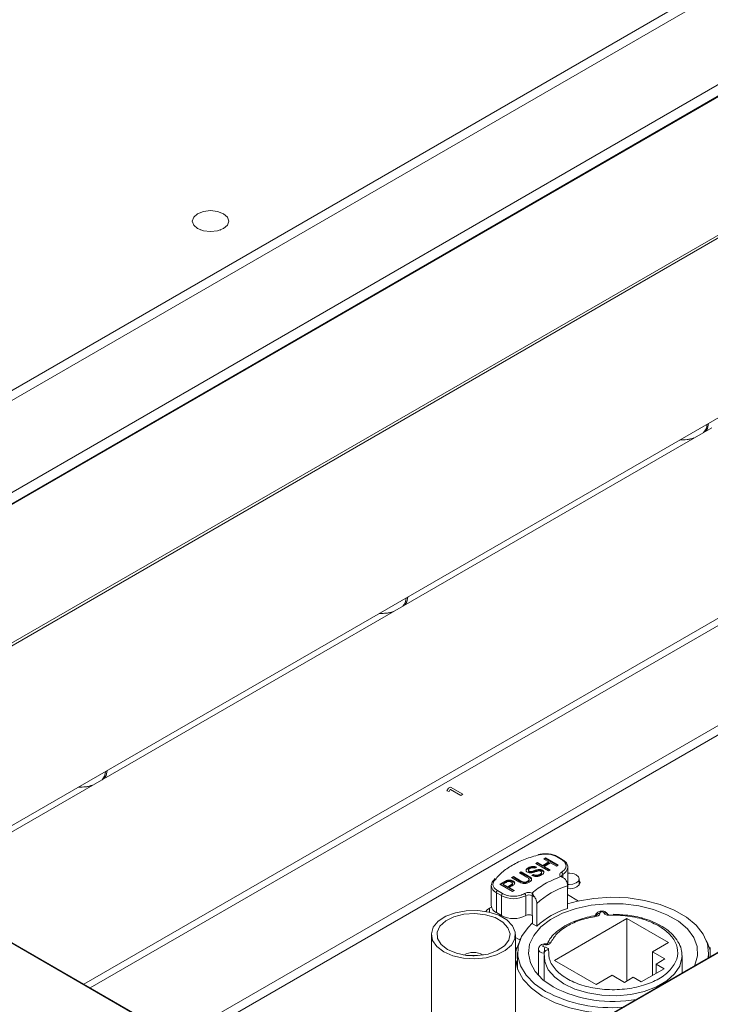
# Model space of a CAD drawing. Header units: millimetres. Extents: x 0 to 1118, y 0 to 864.
# Tile 159 of 248: x 768 to 788, y 214 to 242. Entities that reach past the tile are written whole.
import ezdxf

# ---------------------------------------------------------------- set-up
doc = ezdxf.new("R2010")
doc.units = ezdxf.units.MM

msp = doc.modelspace()

# ---------------------------------------------------------------- linework, layer by layer
at = {"color": 7, "linetype": 'Continuous', "lineweight": 15}
for p, q in [((817.344, 257.322), (754.306, 220.93)), ((817.884, 257.304), (754.316, 220.607)), ((817.909, 257.301), (754.341, 220.604)), ((817.344, 256.995), (754.306, 220.604)), ((758.178, 226.104), (808.383, 255.086)), ((758.425, 225.961), (808.629, 254.944)), ((761.133, 220.533), (813.153, 250.564)), ((813.189, 250.506), (761.169, 220.475)), ((769.968, 214.392), (817.799, 242.004)), ((821.198, 241.088), (772.461, 212.953)), ((821.388, 240.921), (772.7, 212.815)), ((831.045, 240.239), (778.997, 210.193)), ((831.07, 240.237), (779.022, 210.19)), ((773.151, 236.227), (773.155, 236.226)), ((773.713, 236.226), (773.717, 236.227)), ((765.28, 217.664), (788.482, 231.058)), ((787.87, 230.53), (765.574, 217.659)), ((769.785, 214.497), (792.713, 227.734)), ((780.29, 220.146), (780.245, 220.071)), ((780.29, 220.146), (780.245, 220.071)), ((780.347, 220.179), (780.29, 220.146)), ((780.347, 220.179), (780.29, 220.146)), ((780.29, 220.146), (780.29, 220.146)), ((780.706, 219.972), (780.347, 220.179)), ((780.706, 219.972), (780.347, 220.179)), ((780.347, 220.179), (780.347, 220.179)), ((780.245, 220.071), (780.308, 220.048)), ((780.308, 220.048), (780.341, 220.105)), ((780.341, 220.105), (780.342, 220.106)), ((780.342, 220.106), (780.64, 219.934)), ((780.64, 219.934), (780.706, 219.972)), ((777.217, 210.19), (761.125, 219.48)), ((777.242, 210.193), (761.15, 219.482)), ((783.034, 218.106), (783.086, 218.136)), ((783.086, 218.136), (783.449, 217.926)), ((783.086, 218.115), (783.086, 218.136)), ((783.543, 218.091), (783.399, 218.174)), ((783.568, 218.093), (783.424, 218.176)), ((782.588, 217.833), (782.588, 217.854)), ((782.829, 217.87), (782.778, 217.84)), ((782.806, 217.974), (782.857, 218.004)), ((783.169, 217.765), (782.806, 217.974)), ((782.824, 217.964), (782.857, 217.984)), ((782.857, 218.004), (783.006, 217.918)), ((782.857, 217.984), (782.857, 218.004)), ((782.857, 217.984), (783.006, 217.898)), ((783.006, 217.918), (783.183, 218.02)), ((783.006, 217.898), (783.183, 218)), ((783.006, 217.898), (783.006, 217.918)), ((783.183, 218.02), (783.034, 218.106)), ((783.225, 217.996), (783.048, 217.894)), ((783.048, 217.894), (783.221, 217.794)), ((783.048, 217.873), (783.048, 217.894)), ((783.048, 217.873), (783.203, 217.784)), ((783.052, 218.096), (783.086, 218.115)), ((783.086, 218.115), (783.431, 217.916)), ((783.183, 218), (783.183, 218.02)), ((783.398, 217.896), (783.225, 217.996)), ((783.449, 217.926), (783.398, 217.896)), ((783.725, 217.294), (783.725, 217.866)), ((782.108, 217.571), (782.159, 217.601)), ((782.317, 217.451), (782.108, 217.571)), ((782.125, 217.561), (782.159, 217.58)), ((782.159, 217.601), (782.365, 217.482)), ((782.159, 217.58), (782.159, 217.601)), ((782.159, 217.58), (782.365, 217.461)), ((782.336, 217.703), (782.387, 217.733)), ((782.542, 217.584), (782.336, 217.703)), ((782.354, 217.693), (782.387, 217.712)), ((782.387, 217.733), (782.596, 217.612)), ((782.387, 217.712), (782.387, 217.733)), ((782.387, 217.712), (782.596, 217.591)), ((782.589, 217.787), (782.589, 217.761)), ((782.596, 217.591), (782.596, 217.612)), ((782.609, 217.735), (782.609, 217.755)), ((782.654, 217.724), (782.654, 217.744)), ((782.69, 217.633), (782.741, 217.663)), ((782.711, 217.625), (782.741, 217.642)), ((782.741, 217.642), (782.741, 217.663)), ((782.846, 217.778), (782.846, 217.798)), ((782.928, 217.648), (782.928, 217.669)), ((782.971, 217.697), (782.971, 217.722)), ((782.996, 217.764), (782.996, 217.784)), ((783.221, 217.794), (783.169, 217.765)), ((783.556, 217.585), (783.518, 217.599)), ((783.6, 217.565), (783.568, 217.583)), ((781.52, 217.337), (781.52, 216.765)), ((781.56, 217.45), (781.634, 217.542)), ((781.772, 217.378), (781.906, 217.455)), ((782.136, 217.168), (781.772, 217.378)), ((781.79, 217.367), (781.906, 217.434)), ((781.952, 217.433), (781.866, 217.383)), ((781.866, 217.363), (781.866, 217.383)), ((781.866, 217.383), (781.996, 217.308)), ((781.866, 217.363), (781.996, 217.287)), ((781.906, 217.434), (781.906, 217.455)), ((781.963, 217.463), (781.963, 217.484)), ((781.996, 217.308), (782.084, 217.358)), ((781.996, 217.287), (782.084, 217.338)), ((781.996, 217.287), (781.996, 217.308)), ((782.127, 217.335), (782.038, 217.284)), ((782.038, 217.284), (782.187, 217.198)), ((782.038, 217.263), (782.038, 217.284)), ((782.084, 217.338), (782.084, 217.358)), ((782.128, 217.382), (782.128, 217.408)), ((782.147, 217.453), (782.147, 217.473)), ((782.365, 217.461), (782.365, 217.482)), ((782.566, 217.444), (782.566, 217.465)), ((782.613, 217.493), (782.613, 217.519)), ((783.72, 217.335), (783.72, 216.682)), ((783.72, 217.254), (783.725, 217.294)), ((784.053, 217.361), (784.053, 217.534)), ((781.811, 217.05), (781.667, 217.133)), ((781.667, 216.561), (781.667, 217.133)), ((781.702, 217.194), (781.846, 217.111)), ((781.811, 217.05), (781.811, 216.478)), ((782.038, 217.263), (782.169, 217.187)), ((782.187, 217.198), (782.136, 217.168)), ((782.518, 216.478), (782.518, 217.05)), ((782.695, 217.05), (782.695, 216.478)), ((782.775, 217.003), (782.695, 217.05)), ((782.697, 217.126), (782.718, 217.101)), ((784.038, 216.896), (783.72, 217.08)), ((781.526, 216.72), (781.468, 216.686)), ((782.836, 216.172), (782.836, 216.825)), ((781.667, 216.561), (781.811, 216.478)), ((781.813, 216.477), (781.788, 216.463)), ((782.695, 216.478), (782.713, 216.468)), ((782.713, 216.468), (782.713, 216.243)), ((784.535, 216.477), (784.535, 216.477)), ((782.713, 216.243), (782.836, 216.172)), ((785.428, 216.39), (783.342, 215.186)), ((786.63, 215.696), (785.428, 216.39)), ((785.428, 214.594), (785.428, 216.39)), ((779.795, 215.927), (779.795, 213.464)), ((782.22, 213.464), (782.22, 215.927)), ((782.22, 215.844), (782.349, 215.769)), ((782.335, 215.778), (782.364, 215.806)), ((786.17, 215.431), (786.63, 215.696)), ((782.23, 215.273), (782.23, 215.558)), ((782.28, 215.416), (782.28, 214.932)), ((782.882, 215.501), (782.882, 214.751)), ((783.042, 215.314), (783.042, 214.601)), ((786.524, 215.227), (786.17, 215.431)), ((786.17, 214.758), (786.17, 215.431)), ((787.017, 214.823), (787.017, 215.314)), ((787.78, 215.263), (787.78, 215.416)), ((787.83, 215.558), (787.83, 215.292)), ((782.22, 215.205), (782.23, 215.273)), ((783.342, 215.186), (784.544, 214.492)), ((786.267, 215.079), (786.524, 215.227)), ((786.497, 214.946), (786.267, 215.079)), ((786.267, 214.814), (786.267, 215.079)), ((784.544, 214.492), (785.003, 214.758)), ((785.003, 214.758), (785.357, 214.553)), ((785.843, 214.569), (786.497, 214.946)), ((785.357, 214.553), (785.613, 214.701)), ((785.613, 214.701), (785.843, 214.569))]:
    msp.add_line(p, q, dxfattribs=at)
at = {"color": 9, "linetype": 'Continuous', "lineweight": 15}
for p, q in [((783.579, 217.662), (783.579, 217.577)), ((781.468, 216.686), (781.468, 216.575))]:
    msp.add_line(p, q, dxfattribs=at)
at = {"color": 7, "linetype": 'Continuous', "lineweight": 15, "flags": 128}
for points in [[(773.805, 236.697), (773.635, 236.762), (773.434, 236.785), (773.233, 236.762), (773.063, 236.697), (772.949, 236.598), (772.909, 236.482), (772.949, 236.366), (773.063, 236.268), (773.233, 236.202), (773.434, 236.179), (773.635, 236.202), (773.805, 236.268), (773.919, 236.366), (773.959, 236.482), (773.919, 236.598), (773.805, 236.697)], [(773.805, 236.268), (773.635, 236.202), (773.434, 236.179), (773.233, 236.202), (773.063, 236.268), (772.949, 236.366), (772.909, 236.482), (772.949, 236.598), (773.063, 236.697), (773.233, 236.762), (773.434, 236.785), (773.635, 236.762), (773.805, 236.697), (773.919, 236.598), (773.959, 236.482), (773.919, 236.366), (773.805, 236.268)], [(787.704, 230.434), (787.754, 230.512), (787.78, 230.653)], [(786.95, 230.173), (787.193, 230.188), (787.328, 230.217)], [(779.042, 225.434), (779.092, 225.512), (779.118, 225.652)], [(778.287, 225.173), (778.531, 225.188), (778.666, 225.217)], [(770.38, 220.433), (770.43, 220.511), (770.456, 220.652)], [(769.625, 220.172), (769.869, 220.187), (770.004, 220.216)], [(783.969, 217.651), (784.031, 217.597), (784.053, 217.534), (784.031, 217.47), (783.969, 217.416), (783.875, 217.38), (783.765, 217.368), (783.725, 217.369)], [(783.986, 217.304), (784.054, 217.363), (784.078, 217.432), (784.054, 217.501), (784.053, 217.502)], [(783.72, 216.812), (784.006, 216.889), (784.478, 216.971), (784.968, 217.003), (785.46, 216.984), (785.938, 216.914), (786.387, 216.796), (786.792, 216.634), (787.141, 216.433), (787.422, 216.199), (787.626, 215.94), (787.746, 215.664), (787.779, 215.38), (787.766, 215.255)], [(787.373, 215.028), (787.384, 215.052), (787.461, 215.315), (787.45, 215.583), (787.352, 215.844), (787.169, 216.09), (786.91, 216.312), (786.582, 216.501), (786.198, 216.651), (785.772, 216.756), (785.319, 216.813), (784.856, 216.819), (784.399, 216.775), (783.965, 216.681), (783.569, 216.542), (783.226, 216.362), (782.949, 216.148), (782.746, 215.907), (782.626, 215.649), (782.593, 215.382), (782.648, 215.117), (782.789, 214.862), (783.011, 214.627), (783.306, 214.421), (783.306, 214.421)], [(780.15, 215.432), (779.95, 215.584), (779.829, 215.761), (779.795, 215.951), (779.851, 216.139), (779.993, 216.311), (780.21, 216.455), (780.487, 216.559), (780.801, 216.617), (781.131, 216.624), (781.452, 216.578), (781.74, 216.485), (781.974, 216.35), (782.136, 216.184), (782.214, 215.999), (782.203, 215.808), (782.103, 215.626), (781.922, 215.467), (781.673, 215.342), (781.374, 215.26), (781.049, 215.227), (780.72, 215.247), (780.413, 215.317), (780.15, 215.432)], [(780.262, 215.497), (780.075, 215.643), (779.972, 215.814), (779.96, 215.995), (780.041, 216.17), (780.208, 216.324), (780.447, 216.442), (780.735, 216.515), (781.047, 216.535), (781.356, 216.501), (781.633, 216.417), (781.856, 216.288), (782.002, 216.128), (782.061, 215.95), (782.026, 215.77), (781.9, 215.603), (781.695, 215.466), (781.429, 215.369), (781.125, 215.322), (780.811, 215.329), (780.515, 215.389), (780.262, 215.497)], [(781.468, 216.686), (781.406, 216.643), (781.362, 216.597)], [(784.644, 216.54), (784.644, 216.555), (784.654, 216.568), (784.672, 216.578), (784.695, 216.583), (784.72, 216.583), (784.743, 216.577), (784.76, 216.566), (784.767, 216.552)], [(783.085, 214.293), (782.769, 214.512), (782.526, 214.759), (782.363, 215.028), (782.286, 215.309), (782.297, 215.593), (782.396, 215.872), (782.58, 216.136), (782.713, 216.27)], [(782.22, 215.491), (782.223, 215.614), (782.22, 215.624)], [(782.351, 215.768), (782.242, 215.487), (782.23, 215.425)], [(783.062, 215.567), (783.038, 215.572), (783.019, 215.581), (783.008, 215.595), (783.007, 215.609), (783.016, 215.623), (783.034, 215.633), (783.057, 215.639), (783.082, 215.638)], [(780.989, 215.319), (781.007, 215.319), (781.026, 215.319)], [(783.131, 214.976), (783.062, 215.152), (783.047, 215.394)], [(782.22, 215.2), (782.22, 215.199), (782.287, 214.913), (782.441, 214.639), (782.676, 214.385), (782.985, 214.158), (783.358, 213.967), (783.784, 213.817), (784.25, 213.713), (784.74, 213.658), (784.985, 213.649)], [(782.28, 215.205), (782.242, 215.079), (782.24, 215.069)]]:
    msp.add_lwpolyline(points, dxfattribs=at)
at = {"color": 9, "linetype": 'Continuous', "lineweight": 15, "flags": 128}
for points in [[(782.905, 218.229), (782.901, 218.234), (782.898, 218.236), (782.894, 218.237), (782.892, 218.237)], [(784.554, 216.455), (784.548, 216.467), (784.542, 216.474), (784.536, 216.477), (784.535, 216.477)], [(783.082, 215.638), (783.087, 215.65), (783.092, 215.658), (783.097, 215.66), (783.098, 215.66)], [(783.047, 215.394), (782.976, 215.407), (782.919, 215.436), (782.887, 215.475), (782.882, 215.501)], [(787.017, 215.326), (787.015, 215.26), (786.952, 215.021), (786.803, 214.795), (786.575, 214.592), (786.28, 214.421), (785.928, 214.29), (785.537, 214.204), (785.124, 214.168), (784.706, 214.182), (784.302, 214.246), (783.931, 214.358), (783.609, 214.512), (783.349, 214.701), (783.164, 214.918), (783.131, 214.976)]]:
    msp.add_lwpolyline(points, dxfattribs=at)
at = {"color": 7, "linetype": 'Continuous', "lineweight": 15}
for centre, radius, start, end in [((787.427, 230.618), 0.305, 312.3348, 1.2448), ((786.993, 231.369), 1.191, 268.3173, 287.9483), ((778.765, 225.618), 0.305, 312.3349, 1.2446), ((778.331, 226.369), 1.191, 268.3172, 287.9485), ((770.103, 220.617), 0.305, 312.3355, 1.2439), ((769.669, 221.368), 1.191, 268.3172, 287.9485), ((782.901, 218.225), 0.0152, 126.134, 181.8969), ((783.502, 217.658), 0.0768, 2.6071, 57.3916), ((783.767, 217.259), 0.441, 62.7603, 95.389), ((784.446, 215.057), 2.391, 107.6734, 132.3212), ((783.767, 217.731), 0.48, 264.4262, 297.2333), ((781.743, 217.129), 0.0768, 122.6076, 177.3948), ((781.888, 217.046), 0.0768, 122.6076, 177.3948), ((782.165, 217.732), 0.769, 242.6093, 297.3906), ((782.441, 217.046), 0.0768, 2.6071, 57.3916), ((782.606, 216.879), 0.192, 62.6096, 117.3909), ((782.773, 217.046), 0.0781, 134.8696, 177.1188), ((781.767, 216.788), 0.248, 185.1833, 246.1373), ((782.165, 217.16), 0.769, 242.6093, 297.3906), ((782.606, 216.307), 0.192, 62.6096, 117.3909), ((784.446, 214.404), 2.391, 107.6734, 132.3212), ((784.66, 216.394), 0.147, 96.3062, 144.611), ((784.863, 216.492), 0.0374, 354.3004, 30.7698), ((783.207, 215.579), 0.113, 78.9069, 131.4099), ((786.793, 215.25), 1.052, 9.5661, 28.3686), ((781.007, 214.864), 0.552, 59.5977, 120.4023), ((784.088, 215.394), 1.041, 170.3991, 180.0087), ((783.157, 215.382), 0.11, 81.9334, 173.8519), ((784.98, 217.874), 4.051, 242.1216, 274.6558), ((785.028, 217.748), 3.747, 242.6504, 280.3573)]:
    msp.add_arc(centre, radius, start, end, dxfattribs=at)
at = {"color": 9, "linetype": 'Continuous', "lineweight": 15}
for centre, radius, start, end in [((783.414, 218.153), 0.0252, 65.8238, 125.6109), ((783.558, 218.07), 0.0252, 65.8669, 125.6031), ((783.475, 217.891), 0.251, 294.3739, 354.3062), ((783.605, 217.604), 0.0633, 114.4936, 172.9667), ((783.559, 217.566), 0.0192, 61.1733, 99.8805), ((781.766, 217.358), 0.246, 183.8344, 246.2573), ((781.594, 217.444), 0.0374, 71.5372, 138.8875), ((784.78, 216.428), 0.124, 44.504, 95.9845)]:
    msp.add_arc(centre, radius, start, end, dxfattribs=at)
at = {"color": 7, "linetype": 'Continuous', "lineweight": 15}
for points, knots in [([(782.905, 218.229), (782.765, 218.19), (782.483, 218.11), (782.12, 217.933), (781.813, 217.723), (781.674, 217.56), (781.606, 217.479)], [0, 0, 0, 0, 0.2476769, 0.5, 0.7523231, 1, 1, 1, 1]), ([(783.424, 218.176), (783.387, 218.194), (783.313, 218.23), (783.175, 218.257), (783.029, 218.262), (782.938, 218.245), (782.892, 218.237)], [0, 0, 0, 0, 0.250509, 0.500684, 0.750514, 1, 1, 1, 1]), ([(783.399, 218.174), (783.366, 218.19), (783.297, 218.223), (783.168, 218.249), (783.032, 218.253), (782.947, 218.237), (782.905, 218.229)], [0, 0, 0, 0, 0.244418, 0.500002, 0.755582, 1, 1, 1, 1]), ([(782.561, 217.723), (782.551, 217.731), (782.531, 217.745), (782.52, 217.772), (782.529, 217.813), (782.563, 217.837), (782.588, 217.854)], [0, 0, 0, 0, 0.18703, 0.374127, 0.561141, 1, 1, 1, 1]), ([(782.588, 217.854), (782.607, 217.863), (782.645, 217.883), (782.714, 217.897), (782.781, 217.891), (782.813, 217.877), (782.829, 217.87)], [0, 0, 0, 0, 0.280799, 0.560155, 0.779878, 1, 1, 1, 1]), ([(782.588, 217.833), (782.607, 217.843), (782.645, 217.863), (782.714, 217.876), (782.769, 217.872), (782.792, 217.863), (782.798, 217.861)], [0, 0, 0, 0, 0.325942, 0.650209, 0.905257, 1, 1, 1, 1]), ([(782.778, 217.84), (782.765, 217.845), (782.74, 217.855), (782.681, 217.856), (782.65, 217.84), (782.632, 217.831)], [0, 0, 0, 0, 0.281098, 0.560284, 1, 1, 1, 1]), ([(783.543, 217.723), (783.579, 217.749), (783.634, 217.788), (783.669, 217.854), (783.678, 217.907), (783.669, 217.96), (783.634, 218.026), (783.579, 218.065), (783.543, 218.091)], [0, 0, 0, 0, 0.239444, 0.369627, 0.5, 0.630185, 0.760558, 1, 1, 1, 1]), ([(783.711, 217.937), (783.703, 217.955), (783.686, 217.994), (783.637, 218.048), (783.591, 218.078), (783.568, 218.093)], [0, 0, 0, 0, 0.310695, 0.657238, 1, 1, 1, 1]), ([(783.725, 217.866), (783.725, 217.888), (783.724, 217.912), (783.712, 217.935), (783.711, 217.937)], [0, 0, 0, 0, 0.901116, 1, 1, 1, 1]), ([(782.524, 217.756), (782.525, 217.764), (782.528, 217.793), (782.562, 217.816), (782.588, 217.833)], [0, 0, 0, 0, 0.265961, 1, 1, 1, 1]), ([(782.566, 217.465), (782.576, 217.471), (782.596, 217.484), (782.616, 217.508), (782.605, 217.548), (782.568, 217.569), (782.542, 217.584)], [0, 0, 0, 0, 0.187568, 0.374247, 0.559725, 1, 1, 1, 1]), ([(782.693, 217.709), (782.68, 217.707), (782.655, 217.703), (782.606, 217.704), (782.578, 217.716), (782.561, 217.723)], [0, 0, 0, 0, 0.281446, 0.562275, 1, 1, 1, 1]), ([(782.632, 217.831), (782.622, 217.825), (782.603, 217.813), (782.587, 217.792), (782.589, 217.77), (782.602, 217.76), (782.609, 217.755)], [0, 0, 0, 0, 0.281297, 0.560821, 0.780677, 1, 1, 1, 1]), ([(782.59, 217.764), (782.59, 217.759), (782.59, 217.748), (782.602, 217.74), (782.609, 217.735)], [0, 0, 0, 0, 0.4120302, 1, 1, 1, 1]), ([(782.596, 217.612), (782.618, 217.598), (782.663, 217.572), (782.692, 217.52), (782.667, 217.473), (782.633, 217.451), (782.616, 217.44)], [0, 0, 0, 0, 0.2816273, 0.5591529, 0.7789783, 1, 1, 1, 1]), ([(782.596, 217.591), (782.618, 217.578), (782.661, 217.552), (782.692, 217.506), (782.677, 217.482), (782.673, 217.476)], [0, 0, 0, 0, 0.423153, 0.840143, 1, 1, 1, 1]), ([(782.609, 217.755), (782.616, 217.751), (782.63, 217.745), (782.647, 217.744), (782.654, 217.744)], [0, 0, 0, 0, 0.559614, 1, 1, 1, 1]), ([(782.609, 217.735), (782.616, 217.731), (782.63, 217.725), (782.647, 217.724), (782.654, 217.724)], [0, 0, 0, 0, 0.559614, 1, 1, 1, 1]), ([(782.654, 217.744), (782.677, 217.748), (782.715, 217.756), (782.762, 217.773), (782.803, 217.787), (782.831, 217.795), (782.846, 217.798)], [0, 0, 0, 0, 0.3384027, 0.5589772, 0.7795359, 1, 1, 1, 1]), ([(782.654, 217.724), (782.677, 217.728), (782.715, 217.735), (782.762, 217.753), (782.803, 217.767), (782.831, 217.774), (782.846, 217.778)], [0, 0, 0, 0, 0.3384027, 0.5589772, 0.7795359, 1, 1, 1, 1]), ([(782.972, 217.646), (782.95, 217.634), (782.906, 217.611), (782.822, 217.598), (782.745, 217.608), (782.708, 217.625), (782.69, 217.633)], [0, 0, 0, 0, 0.2808143, 0.5595643, 0.7796222, 1, 1, 1, 1]), ([(782.86, 217.759), (782.841, 217.753), (782.81, 217.744), (782.768, 217.73), (782.732, 217.718), (782.706, 217.712), (782.693, 217.709)], [0, 0, 0, 0, 0.3399374, 0.56002, 0.7800831, 1, 1, 1, 1]), ([(782.741, 217.663), (782.757, 217.656), (782.789, 217.642), (782.846, 217.64), (782.893, 217.651), (782.916, 217.663), (782.928, 217.669)], [0, 0, 0, 0, 0.280631, 0.558677, 0.779195, 1, 1, 1, 1]), ([(782.741, 217.642), (782.757, 217.635), (782.789, 217.622), (782.846, 217.62), (782.893, 217.631), (782.916, 217.642), (782.928, 217.648)], [0, 0, 0, 0, 0.280631, 0.558677, 0.779195, 1, 1, 1, 1]), ([(782.846, 217.798), (782.86, 217.801), (782.889, 217.807), (782.932, 217.806), (782.969, 217.798), (782.987, 217.789), (782.996, 217.784)], [0, 0, 0, 0, 0.28037, 0.559914, 0.779861, 1, 1, 1, 1]), ([(782.846, 217.778), (782.86, 217.781), (782.889, 217.786), (782.932, 217.785), (782.969, 217.777), (782.987, 217.768), (782.996, 217.764)], [0, 0, 0, 0, 0.28037, 0.559914, 0.779861, 1, 1, 1, 1]), ([(782.948, 217.753), (782.941, 217.756), (782.927, 217.763), (782.895, 217.766), (782.873, 217.762), (782.86, 217.759)], [0, 0, 0, 0, 0.280076, 0.55996, 1, 1, 1, 1]), ([(782.928, 217.669), (782.938, 217.675), (782.959, 217.689), (782.973, 217.712), (782.97, 217.736), (782.955, 217.747), (782.948, 217.753)], [0, 0, 0, 0, 0.280913, 0.560813, 0.780495, 1, 1, 1, 1]), ([(782.928, 217.648), (782.938, 217.655), (782.958, 217.668), (782.973, 217.687), (782.97, 217.698), (782.97, 217.699)], [0, 0, 0, 0, 0.45723, 0.912811, 1, 1, 1, 1]), ([(782.996, 217.784), (783.011, 217.772), (783.041, 217.748), (783.038, 217.693), (782.997, 217.664), (782.972, 217.646)], [0, 0, 0, 0, 0.279943, 0.560078, 1, 1, 1, 1]), ([(782.996, 217.764), (783.013, 217.752), (783.037, 217.734), (783.034, 217.713), (783.033, 217.706)], [0, 0, 0, 0, 0.6815835, 1, 1, 1, 1]), ([(783.518, 217.599), (783.509, 217.609), (783.492, 217.629), (783.49, 217.664), (783.506, 217.697), (783.531, 217.715), (783.543, 217.723)], [0, 0, 0, 0, 0.2429438, 0.4999981, 0.7570581, 1, 1, 1, 1]), ([(783.568, 217.583), (783.56, 217.588), (783.545, 217.598), (783.543, 217.607), (783.542, 217.611)], [0, 0, 0, 0, 0.512077, 1, 1, 1, 1]), ([(783.659, 217.513), (783.65, 217.524), (783.622, 217.557), (783.582, 217.574), (783.556, 217.585)], [0, 0, 0, 0, 0.334589, 1, 1, 1, 1]), ([(781.569, 217.472), (781.555, 217.451), (781.528, 217.41), (781.523, 217.365), (781.52, 217.342)], [0, 0, 0, 0, 0.497633, 1, 1, 1, 1]), ([(781.606, 217.479), (781.592, 217.455), (781.564, 217.406), (781.572, 217.328), (781.616, 217.253), (781.674, 217.213), (781.702, 217.194)], [0, 0, 0, 0, 0.244418, 0.499998, 0.755582, 1, 1, 1, 1]), ([(781.906, 217.455), (781.916, 217.461), (781.934, 217.471), (781.954, 217.48), (781.963, 217.484)], [0, 0, 0, 0, 0.560103, 1, 1, 1, 1]), ([(781.906, 217.434), (781.916, 217.44), (781.934, 217.45), (781.954, 217.459), (781.963, 217.463)], [0, 0, 0, 0, 0.560103, 1, 1, 1, 1]), ([(781.997, 217.455), (781.988, 217.452), (781.972, 217.445), (781.958, 217.437), (781.952, 217.433)], [0, 0, 0, 0, 0.559566, 1, 1, 1, 1]), ([(781.963, 217.484), (781.979, 217.49), (782.012, 217.501), (782.067, 217.501), (782.113, 217.49), (782.136, 217.479), (782.147, 217.473)], [0, 0, 0, 0, 0.280023, 0.558912, 0.779395, 1, 1, 1, 1]), ([(781.963, 217.463), (781.979, 217.469), (782.012, 217.481), (782.067, 217.48), (782.113, 217.47), (782.136, 217.459), (782.147, 217.453)], [0, 0, 0, 0, 0.280023, 0.558912, 0.779395, 1, 1, 1, 1]), ([(782.097, 217.443), (782.089, 217.447), (782.074, 217.455), (782.047, 217.46), (782.02, 217.461), (782.005, 217.457), (781.997, 217.455)], [0, 0, 0, 0, 0.280258, 0.56007, 0.780145, 1, 1, 1, 1]), ([(782.084, 217.358), (782.094, 217.365), (782.116, 217.378), (782.132, 217.403), (782.122, 217.427), (782.105, 217.437), (782.097, 217.443)], [0, 0, 0, 0, 0.281403, 0.559764, 0.779362, 1, 1, 1, 1]), ([(782.084, 217.338), (782.094, 217.345), (782.114, 217.358), (782.132, 217.376), (782.128, 217.385), (782.128, 217.385)], [0, 0, 0, 0, 0.501334, 0.997249, 1, 1, 1, 1]), ([(782.147, 217.473), (782.163, 217.462), (782.195, 217.439), (782.202, 217.382), (782.155, 217.353), (782.127, 217.335)], [0, 0, 0, 0, 0.280751, 0.5597, 1, 1, 1, 1]), ([(782.147, 217.453), (782.164, 217.441), (782.193, 217.422), (782.192, 217.397), (782.191, 217.388)], [0, 0, 0, 0, 0.61081, 1, 1, 1, 1]), ([(782.616, 217.44), (782.592, 217.427), (782.543, 217.402), (782.446, 217.396), (782.372, 217.42), (782.335, 217.441), (782.317, 217.451)], [0, 0, 0, 0, 0.2807297, 0.557904, 0.7784057, 1, 1, 1, 1]), ([(782.365, 217.482), (782.381, 217.473), (782.412, 217.455), (782.468, 217.438), (782.527, 217.445), (782.553, 217.458), (782.566, 217.465)], [0, 0, 0, 0, 0.281789, 0.56012, 0.779382, 1, 1, 1, 1]), ([(782.365, 217.461), (782.381, 217.452), (782.412, 217.435), (782.468, 217.418), (782.527, 217.425), (782.553, 217.438), (782.566, 217.444)], [0, 0, 0, 0, 0.281789, 0.56012, 0.779382, 1, 1, 1, 1]), ([(782.566, 217.444), (782.575, 217.451), (782.595, 217.463), (782.614, 217.482), (782.611, 217.493), (782.61, 217.496)], [0, 0, 0, 0, 0.439515, 0.876949, 1, 1, 1, 1]), ([(783.659, 217.513), (783.672, 217.492), (783.698, 217.448), (783.717, 217.384), (783.719, 217.349), (783.72, 217.335)], [0, 0, 0, 0, 0.3772748, 0.7548737, 1, 1, 1, 1]), ([(781.846, 217.111), (781.891, 217.09), (781.959, 217.058), (782.073, 217.038), (782.164, 217.033), (782.256, 217.038), (782.37, 217.058), (782.438, 217.09), (782.483, 217.111)], [0, 0, 0, 0, 0.239442, 0.369627, 0.500001, 0.630182, 0.760558, 1, 1, 1, 1]), ([(782.697, 217.126), (782.68, 217.131), (782.645, 217.14), (782.585, 217.142), (782.527, 217.132), (782.497, 217.118), (782.483, 217.111)], [0, 0, 0, 0, 0.242946, 0.5, 0.75706, 1, 1, 1, 1]), ([(782.718, 217.101), (782.73, 217.078), (782.747, 217.048), (782.77, 217.012), (782.775, 217.003)], [0, 0, 0, 0, 0.752771, 1, 1, 1, 1]), ([(782.836, 216.825), (782.834, 216.846), (782.831, 216.889), (782.807, 216.952), (782.785, 216.988), (782.775, 217.003)], [0, 0, 0, 0, 0.367483, 0.734796, 1, 1, 1, 1]), ([(784.536, 216.476), (784.515, 216.473), (784.408, 216.458), (784.22, 216.415), (783.977, 216.339), (783.746, 216.24), (783.535, 216.116), (783.352, 215.971), (783.206, 215.812), (783.146, 215.694), (783.117, 215.638)], [0, 0, 0, 0, 0.031186, 0.159944, 0.291181, 0.429688, 0.571941, 0.717157, 0.865235, 1, 1, 1, 1]), ([(784.9, 216.488), (785.085, 216.487), (785.462, 216.483), (785.998, 216.353), (786.441, 216.143), (786.75, 215.868), (786.906, 215.554), (786.892, 215.221), (786.703, 214.907), (786.366, 214.644), (785.911, 214.45), (785.367, 214.341), (784.791, 214.333), (784.246, 214.423), (783.771, 214.601), (783.406, 214.857), (783.181, 215.166), (783.175, 215.384), (783.172, 215.491)], [0, 0, 0, 0, 0.061041, 0.125, 0.188959, 0.25, 0.311041, 0.375, 0.438959, 0.5, 0.561041, 0.625, 0.688959, 0.75, 0.811041, 0.875, 0.938959, 1, 1, 1, 1]), ([(783.229, 215.691), (783.282, 215.778), (783.389, 215.958), (783.699, 216.184), (784.091, 216.363), (784.402, 216.425), (784.554, 216.455)], [0, 0, 0, 0, 0.245611, 0.5, 0.75439, 1, 1, 1, 1]), ([(784.871, 216.52), (784.869, 216.523), (784.862, 216.542), (784.833, 216.567), (784.788, 216.594), (784.727, 216.609), (784.658, 216.606), (784.595, 216.582), (784.551, 216.542), (784.528, 216.509), (784.525, 216.49), (784.525, 216.489)], [0, 0, 0, 0, 0.025345, 0.13956, 0.261764, 0.404497, 0.569751, 0.729953, 0.865361, 0.993846, 1, 1, 1, 1]), ([(784.547, 216.479), (784.547, 216.479), (784.547, 216.48), (784.545, 216.479), (784.541, 216.478), (784.537, 216.477), (784.535, 216.477)], [0, 0, 0, 0, 0.097573, 0.388218, 0.687834, 1, 1, 1, 1]), ([(784.554, 216.455), (784.569, 216.459), (784.599, 216.465), (784.631, 216.487), (784.649, 216.513), (784.646, 216.531), (784.644, 216.54)], [0, 0, 0, 0, 0.250683, 0.500187, 0.75938, 1, 1, 1, 1]), ([(784.767, 216.552), (784.771, 216.543), (784.778, 216.525), (784.811, 216.503), (784.853, 216.489), (784.885, 216.489), (784.9, 216.488)], [0, 0, 0, 0, 0.250678, 0.500179, 0.759384, 1, 1, 1, 1]), ([(784.895, 216.511), (784.89, 216.511), (784.88, 216.511), (784.871, 216.513), (784.868, 216.514), (784.867, 216.515), (784.867, 216.515), (784.867, 216.515)], [0, 0, 0, 0, 0.394054, 0.630423, 0.701122, 0.800378, 1, 1, 1, 1]), ([(785.863, 216.404), (785.858, 216.406), (785.784, 216.431), (785.628, 216.46), (785.356, 216.504), (785.155, 216.51), (785.03, 216.514)], [0, 0, 0, 0, 0.018288, 0.298051, 0.566397, 1, 1, 1, 1]), ([(787.008, 215.328), (787.009, 215.369), (787.011, 215.486), (786.938, 215.674), (786.802, 215.877), (786.614, 216.054), (786.389, 216.2), (786.14, 216.32), (785.954, 216.377), (785.863, 216.404)], [0, 0, 0, 0, 0.085822, 0.247846, 0.408493, 0.564931, 0.715808, 0.85913, 1, 1, 1, 1]), ([(783.098, 215.66), (783.08, 215.661), (783.037, 215.664), (782.975, 215.646), (782.922, 215.608), (782.892, 215.561), (782.879, 215.522), (782.882, 215.503), (782.883, 215.5)], [0, 0, 0, 0, 0.1702746, 0.4220716, 0.618254, 0.800036, 0.9783987, 1, 1, 1, 1]), ([(783.082, 215.638), (783.098, 215.637), (783.13, 215.635), (783.176, 215.646), (783.212, 215.665), (783.224, 215.682), (783.229, 215.691)], [0, 0, 0, 0, 0.2506836, 0.5001938, 0.7593805, 1, 1, 1, 1]), ([(783.134, 215.664), (783.134, 215.664), (783.134, 215.664), (783.132, 215.663), (783.13, 215.662), (783.127, 215.662), (783.122, 215.661), (783.116, 215.66), (783.107, 215.66), (783.101, 215.66), (783.098, 215.66)], [0, 0, 0, 0, 0.0319136, 0.2459464, 0.3356178, 0.4127622, 0.5057463, 0.6365618, 0.8034014, 1, 1, 1, 1]), ([(783.172, 215.491), (783.171, 215.5), (783.17, 215.518), (783.145, 215.543), (783.108, 215.561), (783.077, 215.565), (783.062, 215.567)], [0, 0, 0, 0, 0.250685, 0.500198, 0.759396, 1, 1, 1, 1])]:
    msp.add_open_spline(points, degree=3, knots=knots, dxfattribs=at)
msp.add_open_spline([(783.518, 217.599), (783.359, 217.533), (783.043, 217.4), (782.812, 217.217), (782.697, 217.126)], degree=3, dxfattribs=at)

doc.saveas('drawing.dxf')
